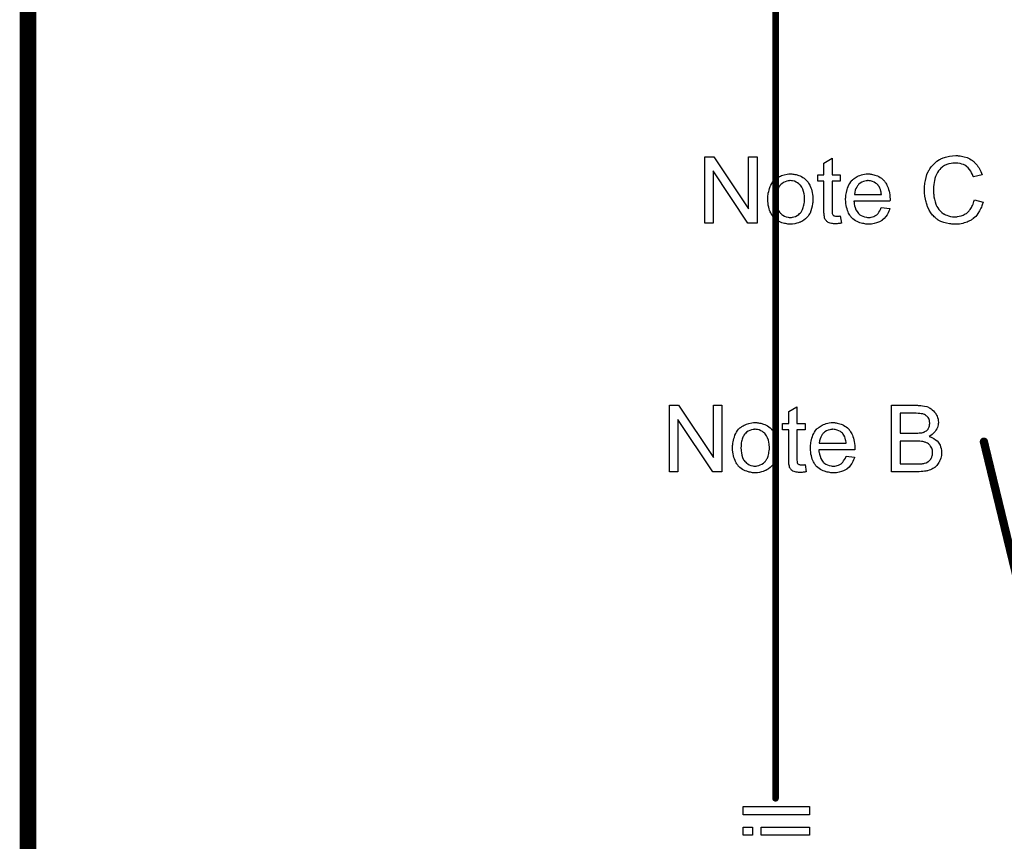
# Model space of a CAD drawing. Extents: x -1.5 to 9, y -3 to 5.
# Tile 27 of 256: x -1.5 to -0.3, y 2.1 to 3.1. Entities that reach past the tile are written whole.
import ezdxf

# ---------------------------------------------------------------- set-up
doc = ezdxf.new("R2010")
doc.units = 0
doc.layers.get('0').update_dxf_attribs({"linetype": 'CONTINUOUS'})
doc.layers.add('qfn16-30-34-a_mechanical_18', color=1, linetype='CONTINUOUS')
doc.layers.add('qfn16-30-34-a_mechanical_19', color=1, linetype='CONTINUOUS')

# ---------------------------------------------------------------- blocks, each defined once
blk = doc.blocks.new('D55')
at = {"const_width": 0.005}
blk.add_lwpolyline([(-0.0025, 0, 1), (0.0025, 0, 1)], format="xyb", close=True, dxfattribs=at)
blk = doc.blocks.new('D58')
at = {"const_width": 0.004}
blk.add_lwpolyline([(-0.002, 0, 1), (0.002, 0, 1)], format="xyb", close=True, dxfattribs=at)

msp = doc.modelspace()

# ---------------------------------------------------------------- linework, layer by layer
at = {"layer": 'qfn16-30-34-a_mechanical_18', "color": 1, "const_width": 0.008}
msp.add_lwpolyline([(-0.6, 2.167498), (-0.6, 3.8)], dxfattribs=at)
at = {"layer": 'qfn16-30-34-a_mechanical_18', "color": 1}
for points in [[(-0.5591, 2.147664), (-0.639164, 2.147664), (-0.639164, 2.157498), (-0.5591, 2.157498), (-0.5591, 2.147664)], [(-0.627942, 2.12302), (-0.639164, 2.12302), (-0.639164, 2.132854), (-0.627942, 2.132854), (-0.627942, 2.12302)], [(-0.5591, 2.12302), (-0.617182, 2.12302), (-0.617182, 2.132854), (-0.5591, 2.132854), (-0.5591, 2.12302)]]:
    msp.add_lwpolyline(points, dxfattribs=at)
at = {"layer": 'qfn16-30-34-a_mechanical_19', "color": 1}
for points, const_width in [([(-1.5, -3), (-1.5, 5.027)], 0.02), ([(-1.5, 3.005), (-1.5, 3.005)], 0.01), ([(-1.5, 3.005), (-1.5, 3.005)], 0.01), ([(-1.495, 3), (-1.495, 3)], 0.01), ([(-1.495, 3), (-1.495, 3)], 0.01), ([(-0.349163, 2.596846), (-0.049163, 1.359787)], 0.01)]:
    msp.add_lwpolyline(points, dxfattribs=dict(at, const_width=const_width))
at = {"layer": 'qfn16-30-34-a_mechanical_19', "color": 1, "const_width": 0.01}
for points in [[(-1.495, 3, 1), (-1.505, 3)], [(-1.5, 3.005, 1), (-1.5, 2.995)]]:
    msp.add_lwpolyline(points, format="xyb", dxfattribs=at)
at = {"layer": 'qfn16-30-34-a_mechanical_19', "color": 1}
for points in [[(-0.622242, 2.859968), (-0.633234, 2.859968), (-0.675117, 2.922793), (-0.675117, 2.859968), (-0.685299, 2.859968), (-0.685299, 2.940032), (-0.674423, 2.940032), (-0.632424, 2.877091), (-0.632424, 2.940032), (-0.622242, 2.940032), (-0.622242, 2.859968)], [(-0.381123, 2.941305), (-0.380082, 2.941189), (-0.378809, 2.941074), (-0.377537, 2.940958), (-0.376033, 2.940611), (-0.372909, 2.939917), (-0.369438, 2.938875), (-0.367702, 2.938181), (-0.366082, 2.937371), (-0.364462, 2.93633), (-0.362843, 2.935289), (-0.362727, 2.935173), (-0.362496, 2.935057), (-0.362033, 2.93471), (-0.361454, 2.934132), (-0.360876, 2.933553), (-0.360066, 2.932743), (-0.359256, 2.931818), (-0.35833, 2.930892), (-0.357405, 2.929735), (-0.356479, 2.928347), (-0.355438, 2.926958), (-0.354512, 2.925454), (-0.353702, 2.923719), (-0.352777, 2.921983), (-0.352083, 2.920132), (-0.351388, 2.918049), (-0.361801, 2.91562), (-0.361801, 2.915735), (-0.361917, 2.915967), (-0.362149, 2.91643), (-0.36238, 2.917008), (-0.362611, 2.917702), (-0.362958, 2.918628), (-0.363884, 2.920479), (-0.365041, 2.922562), (-0.366429, 2.924644), (-0.368165, 2.926611), (-0.370016, 2.928347), (-0.370248, 2.928578), (-0.370942, 2.929041), (-0.372099, 2.929619), (-0.373603, 2.930429), (-0.37557, 2.931123), (-0.377768, 2.931818), (-0.380429, 2.93228), (-0.383322, 2.932396), (-0.384247, 2.932396), (-0.384826, 2.93228), (-0.385636, 2.93228), (-0.386561, 2.932165), (-0.38876, 2.931818), (-0.391189, 2.931355), (-0.393735, 2.930545), (-0.396396, 2.929388), (-0.398825, 2.927884), (-0.398941, 2.927884), (-0.399057, 2.927652), (-0.399867, 2.927074), (-0.400908, 2.926148), (-0.402181, 2.92476), (-0.403685, 2.923024), (-0.405073, 2.921057), (-0.406346, 2.918628), (-0.407503, 2.915967), (-0.407503, 2.915851), (-0.407619, 2.91562), (-0.407734, 2.915273), (-0.40785, 2.914694), (-0.408081, 2.914), (-0.408313, 2.91319), (-0.40866, 2.911223), (-0.409123, 2.908909), (-0.409586, 2.906364), (-0.409817, 2.903587), (-0.409933, 2.900579), (-0.409933, 2.900463), (-0.409933, 2.900116), (-0.409933, 2.899537), (-0.409933, 2.898843), (-0.409817, 2.898033), (-0.409817, 2.896992), (-0.409701, 2.895835), (-0.409586, 2.894562), (-0.409238, 2.891785), (-0.40866, 2.888777), (-0.407966, 2.885769), (-0.40704, 2.882761), (-0.40704, 2.882645), (-0.406924, 2.882414), (-0.406693, 2.882067), (-0.406462, 2.881488), (-0.405767, 2.8801), (-0.404726, 2.87848), (-0.403453, 2.876629), (-0.401834, 2.874662), (-0.399982, 2.872926), (-0.397784, 2.871307), (-0.397668, 2.871307), (-0.397437, 2.871191), (-0.39709, 2.870959), (-0.396627, 2.870728), (-0.396049, 2.870497), (-0.395354, 2.870149), (-0.393735, 2.869455), (-0.391652, 2.868761), (-0.389338, 2.868183), (-0.386793, 2.86772), (-0.384132, 2.867604), (-0.383322, 2.867604), (-0.382627, 2.86772), (-0.381817, 2.86772), (-0.381008, 2.867836), (-0.378925, 2.868298), (-0.376495, 2.868877), (-0.374066, 2.869802), (-0.37152, 2.871075), (-0.370248, 2.871769), (-0.369091, 2.872695), (-0.368975, 2.872811), (-0.368859, 2.872926), (-0.368512, 2.873273), (-0.368049, 2.87362), (-0.367586, 2.874199), (-0.367008, 2.874893), (-0.366314, 2.875587), (-0.365735, 2.876513), (-0.365041, 2.877554), (-0.364231, 2.878711), (-0.363537, 2.879868), (-0.362843, 2.881257), (-0.362264, 2.882761), (-0.361686, 2.884381), (-0.361107, 2.886116), (-0.360644, 2.887967), (-0.35, 2.885306), (-0.35, 2.885191), (-0.350116, 2.884728), (-0.350347, 2.884034), (-0.350694, 2.883108), (-0.351041, 2.882067), (-0.351504, 2.880794), (-0.352083, 2.879405), (-0.352777, 2.877901), (-0.354397, 2.874662), (-0.356479, 2.871422), (-0.357752, 2.869802), (-0.359025, 2.868183), (-0.360413, 2.866794), (-0.362033, 2.865406), (-0.362149, 2.86529), (-0.36238, 2.865059), (-0.362958, 2.864827), (-0.363537, 2.864365), (-0.364462, 2.863786), (-0.365388, 2.863207), (-0.366661, 2.862629), (-0.367933, 2.86205), (-0.369438, 2.861356), (-0.371057, 2.860778), (-0.372793, 2.860199), (-0.374644, 2.859621), (-0.376611, 2.859158), (-0.378694, 2.858927), (-0.380892, 2.858695), (-0.383206, 2.858579), (-0.384479, 2.858579), (-0.385404, 2.858695), (-0.386445, 2.858695), (-0.387718, 2.858811), (-0.389107, 2.859042), (-0.390726, 2.859274), (-0.394082, 2.859852), (-0.397553, 2.860778), (-0.401024, 2.86205), (-0.402644, 2.86286), (-0.404263, 2.863786), (-0.404379, 2.863902), (-0.40461, 2.864017), (-0.405073, 2.864365), (-0.405536, 2.864827), (-0.40623, 2.86529), (-0.40704, 2.865984), (-0.407966, 2.866794), (-0.408891, 2.86772), (-0.409817, 2.868761), (-0.410858, 2.869802), (-0.412941, 2.872463), (-0.414908, 2.875587), (-0.416643, 2.879058), (-0.416643, 2.879174), (-0.416875, 2.879521), (-0.41699, 2.8801), (-0.417337, 2.880794), (-0.417569, 2.88172), (-0.417916, 2.882876), (-0.418379, 2.884149), (-0.418726, 2.885538), (-0.419073, 2.887042), (-0.419536, 2.888777), (-0.420114, 2.892364), (-0.420577, 2.896413), (-0.420808, 2.900579), (-0.420808, 2.900694), (-0.420808, 2.901157), (-0.420808, 2.901851), (-0.420693, 2.902661), (-0.420693, 2.903818), (-0.420577, 2.904975), (-0.420461, 2.906479), (-0.42023, 2.907983), (-0.419651, 2.911339), (-0.418841, 2.915041), (-0.417685, 2.918744), (-0.416065, 2.92233), (-0.415949, 2.922446), (-0.415833, 2.922793), (-0.415602, 2.923256), (-0.415139, 2.923834), (-0.414676, 2.924644), (-0.414098, 2.92557), (-0.412594, 2.927652), (-0.410627, 2.929966), (-0.408313, 2.93228), (-0.405652, 2.934594), (-0.402528, 2.936561), (-0.402412, 2.936677), (-0.402065, 2.936793), (-0.401602, 2.937024), (-0.401024, 2.937371), (-0.400098, 2.937718), (-0.399173, 2.938065), (-0.398015, 2.938528), (-0.396743, 2.938991), (-0.395354, 2.939454), (-0.39385, 2.939917), (-0.390611, 2.940611), (-0.386908, 2.941189), (-0.38309, 2.941421), (-0.381933, 2.941421), (-0.381123, 2.941305)], [(-0.531996, 2.918049), (-0.522046, 2.918049), (-0.522046, 2.910413), (-0.531996, 2.910413), (-0.531996, 2.876282), (-0.531996, 2.87605), (-0.531996, 2.875587), (-0.531996, 2.874893), (-0.53188, 2.874083), (-0.531765, 2.872232), (-0.531649, 2.871422), (-0.531533, 2.870844), (-0.531418, 2.870612), (-0.531071, 2.870149), (-0.530608, 2.869571), (-0.529798, 2.868992), (-0.529566, 2.868877), (-0.528988, 2.868645), (-0.527947, 2.868414), (-0.526442, 2.868298), (-0.525285, 2.868298), (-0.524707, 2.868414), (-0.523897, 2.868414), (-0.522971, 2.86853), (-0.522046, 2.868645), (-0.520773, 2.859968), (-0.521005, 2.859968), (-0.521467, 2.859852), (-0.522277, 2.859736), (-0.523319, 2.859621), (-0.524476, 2.859389), (-0.525748, 2.859274), (-0.528294, 2.859158), (-0.529219, 2.859158), (-0.530145, 2.859274), (-0.531302, 2.859389), (-0.53269, 2.859505), (-0.534079, 2.859852), (-0.535351, 2.860199), (-0.536624, 2.860778), (-0.53674, 2.860893), (-0.537087, 2.861125), (-0.53755, 2.861472), (-0.538244, 2.86205), (-0.538822, 2.862629), (-0.539517, 2.863439), (-0.540211, 2.864249), (-0.540674, 2.86529), (-0.540674, 2.865406), (-0.540905, 2.865869), (-0.541021, 2.866678), (-0.541252, 2.867835), (-0.541484, 2.86934), (-0.541599, 2.870265), (-0.541599, 2.871306), (-0.541715, 2.872579), (-0.541831, 2.873852), (-0.541831, 2.87524), (-0.541831, 2.87686), (-0.541831, 2.910413), (-0.54912, 2.910413), (-0.54912, 2.918049), (-0.541831, 2.918049), (-0.541831, 2.932396), (-0.531996, 2.938297), (-0.531996, 2.918049)], [(-0.580243, 2.919206), (-0.579202, 2.91909), (-0.578045, 2.918859), (-0.576772, 2.918628), (-0.575268, 2.918396), (-0.572144, 2.917355), (-0.570524, 2.916776), (-0.568904, 2.915967), (-0.567285, 2.915157), (-0.565665, 2.914), (-0.564161, 2.912843), (-0.562657, 2.911454), (-0.562541, 2.911339), (-0.562309, 2.911107), (-0.561962, 2.910644), (-0.5615, 2.910066), (-0.560921, 2.909256), (-0.560227, 2.908215), (-0.559533, 2.907058), (-0.558838, 2.905785), (-0.558144, 2.904397), (-0.55745, 2.902661), (-0.556756, 2.900926), (-0.556177, 2.898959), (-0.555715, 2.896876), (-0.555367, 2.894678), (-0.555136, 2.892364), (-0.55502, 2.889818), (-0.55502, 2.889703), (-0.55502, 2.889356), (-0.55502, 2.888777), (-0.55502, 2.887967), (-0.555136, 2.887042), (-0.555252, 2.885885), (-0.555252, 2.884728), (-0.555483, 2.883455), (-0.55583, 2.880562), (-0.556524, 2.87767), (-0.557334, 2.874777), (-0.558491, 2.872116), (-0.558491, 2.872001), (-0.558607, 2.871885), (-0.558838, 2.871538), (-0.55907, 2.871075), (-0.55988, 2.869918), (-0.560921, 2.86853), (-0.562309, 2.86691), (-0.564045, 2.86529), (-0.566012, 2.86367), (-0.568326, 2.862166), (-0.568442, 2.862166), (-0.568557, 2.86205), (-0.568904, 2.861819), (-0.569483, 2.861588), (-0.570061, 2.861356), (-0.570756, 2.861125), (-0.572491, 2.860431), (-0.574458, 2.859852), (-0.576888, 2.859274), (-0.579433, 2.858811), (-0.58221, 2.858695), (-0.583367, 2.858695), (-0.584293, 2.858811), (-0.585334, 2.858927), (-0.586491, 2.859158), (-0.587879, 2.859389), (-0.589268, 2.859621), (-0.592391, 2.860546), (-0.594127, 2.86124), (-0.595747, 2.861935), (-0.597367, 2.86286), (-0.598986, 2.863902), (-0.60049, 2.865059), (-0.601995, 2.866447), (-0.60211, 2.866563), (-0.602342, 2.866794), (-0.602689, 2.867257), (-0.603152, 2.867951), (-0.60373, 2.868761), (-0.604309, 2.869687), (-0.605003, 2.870844), (-0.605697, 2.872232), (-0.606391, 2.873736), (-0.607085, 2.875472), (-0.607664, 2.877323), (-0.608242, 2.87929), (-0.608705, 2.881488), (-0.609052, 2.883802), (-0.609284, 2.886347), (-0.609399, 2.889008), (-0.609399, 2.88924), (-0.609399, 2.889703), (-0.609284, 2.890513), (-0.609284, 2.89167), (-0.609168, 2.892942), (-0.608937, 2.894562), (-0.608705, 2.896182), (-0.608242, 2.898033), (-0.60778, 2.899884), (-0.607201, 2.901851), (-0.606507, 2.903934), (-0.605581, 2.905901), (-0.604656, 2.907752), (-0.603383, 2.909603), (-0.60211, 2.911339), (-0.60049, 2.912843), (-0.600375, 2.912958), (-0.600143, 2.913074), (-0.599681, 2.913421), (-0.599102, 2.913884), (-0.598408, 2.914347), (-0.597482, 2.914925), (-0.596557, 2.915504), (-0.5954, 2.916082), (-0.594127, 2.916661), (-0.592739, 2.917239), (-0.589615, 2.918281), (-0.586028, 2.91909), (-0.584177, 2.919206), (-0.58221, 2.919322), (-0.581053, 2.919322), (-0.580243, 2.919206)], [(-0.486642, 2.919206), (-0.485716, 2.91909), (-0.484559, 2.918859), (-0.483286, 2.918628), (-0.481782, 2.918281), (-0.480394, 2.917934), (-0.478774, 2.917355), (-0.47727, 2.916776), (-0.47565, 2.915967), (-0.47403, 2.915041), (-0.472411, 2.914), (-0.470906, 2.912727), (-0.469518, 2.911339), (-0.469402, 2.911223), (-0.469171, 2.910992), (-0.468824, 2.910529), (-0.468361, 2.909834), (-0.467783, 2.909025), (-0.467204, 2.908099), (-0.46651, 2.906942), (-0.465816, 2.905554), (-0.465122, 2.90405), (-0.464427, 2.90243), (-0.463849, 2.900579), (-0.46327, 2.898612), (-0.462808, 2.896413), (-0.46246, 2.894099), (-0.462229, 2.89167), (-0.462113, 2.889008), (-0.462113, 2.888893), (-0.462113, 2.88843), (-0.462113, 2.88762), (-0.462229, 2.886463), (-0.505616, 2.886463), (-0.505616, 2.886347), (-0.505616, 2.886), (-0.505501, 2.885537), (-0.505501, 2.884843), (-0.505385, 2.884033), (-0.505154, 2.883108), (-0.504807, 2.881025), (-0.504112, 2.878711), (-0.503187, 2.876166), (-0.501914, 2.873852), (-0.500294, 2.871769), (-0.500179, 2.871769), (-0.500063, 2.871538), (-0.499369, 2.870959), (-0.498327, 2.870149), (-0.496939, 2.86934), (-0.495088, 2.868414), (-0.493005, 2.867604), (-0.490691, 2.867026), (-0.489418, 2.86691), (-0.48803, 2.866794), (-0.487104, 2.866794), (-0.486063, 2.86691), (-0.484791, 2.867141), (-0.483402, 2.867488), (-0.481782, 2.867951), (-0.480278, 2.868645), (-0.478774, 2.869571), (-0.478658, 2.869687), (-0.47808, 2.870149), (-0.477386, 2.870844), (-0.476576, 2.871769), (-0.47565, 2.873042), (-0.474609, 2.874662), (-0.473568, 2.876513), (-0.472642, 2.878711), (-0.46246, 2.877439), (-0.46246, 2.877323), (-0.462576, 2.877091), (-0.462692, 2.876629), (-0.462923, 2.875934), (-0.46327, 2.87524), (-0.463617, 2.874315), (-0.464543, 2.872348), (-0.4657, 2.870149), (-0.46732, 2.867835), (-0.469171, 2.865637), (-0.471485, 2.863555), (-0.471601, 2.863555), (-0.471832, 2.863323), (-0.472179, 2.863092), (-0.472642, 2.862745), (-0.473336, 2.862398), (-0.47403, 2.86205), (-0.474956, 2.861588), (-0.475997, 2.861125), (-0.477154, 2.860662), (-0.478311, 2.860199), (-0.481204, 2.859505), (-0.484443, 2.858927), (-0.48803, 2.858695), (-0.489303, 2.858695), (-0.490113, 2.858811), (-0.491154, 2.858927), (-0.492427, 2.859158), (-0.493815, 2.859389), (-0.495319, 2.859621), (-0.498559, 2.860546), (-0.500294, 2.86124), (-0.501914, 2.861935), (-0.50365, 2.86286), (-0.505269, 2.863902), (-0.506774, 2.865059), (-0.508278, 2.866447), (-0.508393, 2.866563), (-0.508625, 2.866794), (-0.508972, 2.867257), (-0.509435, 2.867951), (-0.510013, 2.868761), (-0.510592, 2.869687), (-0.511286, 2.870844), (-0.51198, 2.872116), (-0.512674, 2.87362), (-0.513368, 2.87524), (-0.513947, 2.877091), (-0.514525, 2.879058), (-0.514988, 2.881141), (-0.515335, 2.883455), (-0.515567, 2.885885), (-0.515682, 2.88843), (-0.515682, 2.888546), (-0.515682, 2.889124), (-0.515682, 2.889818), (-0.515567, 2.89086), (-0.515451, 2.892132), (-0.515335, 2.893521), (-0.515104, 2.895141), (-0.514757, 2.89676), (-0.513831, 2.900463), (-0.513253, 2.902314), (-0.512558, 2.904281), (-0.511633, 2.906132), (-0.510592, 2.907868), (-0.509435, 2.909603), (-0.508162, 2.911223), (-0.508046, 2.911339), (-0.507815, 2.91157), (-0.507352, 2.911917), (-0.506774, 2.912496), (-0.506079, 2.913074), (-0.505154, 2.913768), (-0.504112, 2.914578), (-0.50284, 2.915272), (-0.501567, 2.916082), (-0.500063, 2.916776), (-0.498443, 2.917471), (-0.496708, 2.918049), (-0.494856, 2.918628), (-0.492889, 2.918975), (-0.490807, 2.919206), (-0.488609, 2.919322), (-0.487452, 2.919322), (-0.486642, 2.919206)], [(-0.58221, 2.911223), (-0.582904, 2.911223), (-0.583483, 2.911107), (-0.584755, 2.910992), (-0.586491, 2.910529), (-0.588458, 2.909834), (-0.59054, 2.908909), (-0.592507, 2.907521), (-0.593548, 2.906595), (-0.594474, 2.905669), (-0.594474, 2.905554), (-0.594706, 2.905438), (-0.594937, 2.905091), (-0.595284, 2.904628), (-0.595631, 2.90405), (-0.595978, 2.903355), (-0.596441, 2.90243), (-0.596904, 2.901504), (-0.597367, 2.900347), (-0.597829, 2.89919), (-0.598177, 2.897802), (-0.598524, 2.896298), (-0.598871, 2.894678), (-0.599102, 2.892942), (-0.599218, 2.890975), (-0.599333, 2.889008), (-0.599333, 2.888893), (-0.599333, 2.888546), (-0.599333, 2.887967), (-0.599218, 2.887157), (-0.599218, 2.886232), (-0.599102, 2.88519), (-0.598755, 2.882761), (-0.598177, 2.879984), (-0.597251, 2.877207), (-0.596094, 2.874546), (-0.595284, 2.873389), (-0.594474, 2.872232), (-0.594358, 2.872232), (-0.594243, 2.872001), (-0.593548, 2.871422), (-0.592507, 2.870497), (-0.591119, 2.869571), (-0.589383, 2.86853), (-0.587301, 2.867604), (-0.584871, 2.867026), (-0.583598, 2.86691), (-0.58221, 2.866794), (-0.581516, 2.866794), (-0.580937, 2.86691), (-0.579664, 2.867141), (-0.577929, 2.867488), (-0.576078, 2.868182), (-0.573995, 2.869108), (-0.572028, 2.870497), (-0.570987, 2.871422), (-0.570061, 2.872348), (-0.569946, 2.872463), (-0.56983, 2.872579), (-0.569599, 2.872926), (-0.569251, 2.873389), (-0.568904, 2.873968), (-0.568442, 2.874662), (-0.567979, 2.875587), (-0.567516, 2.876513), (-0.567053, 2.87767), (-0.566706, 2.878943), (-0.566243, 2.880331), (-0.565896, 2.881835), (-0.565549, 2.883571), (-0.565318, 2.885306), (-0.565086, 2.887273), (-0.565086, 2.889356), (-0.565086, 2.889471), (-0.565086, 2.889818), (-0.565086, 2.890397), (-0.565202, 2.891091), (-0.565202, 2.892017), (-0.565318, 2.893058), (-0.565665, 2.895488), (-0.566243, 2.898033), (-0.567169, 2.90081), (-0.568442, 2.903355), (-0.569136, 2.904628), (-0.570061, 2.905669), (-0.570061, 2.905785), (-0.570293, 2.905901), (-0.570987, 2.906595), (-0.572028, 2.907405), (-0.573417, 2.908446), (-0.575152, 2.909487), (-0.577235, 2.910413), (-0.579549, 2.910992), (-0.580822, 2.911107), (-0.58221, 2.911223)], [(-0.488493, 2.911223), (-0.489187, 2.911223), (-0.48965, 2.911107), (-0.490923, 2.910992), (-0.492427, 2.910644), (-0.494278, 2.910066), (-0.496245, 2.909256), (-0.498096, 2.908099), (-0.499947, 2.906595), (-0.500179, 2.906363), (-0.500641, 2.905785), (-0.501451, 2.904744), (-0.502261, 2.903355), (-0.503187, 2.901735), (-0.503997, 2.899653), (-0.504691, 2.897223), (-0.505038, 2.894562), (-0.472526, 2.894562), (-0.472526, 2.894678), (-0.472526, 2.894909), (-0.472642, 2.895256), (-0.472642, 2.895719), (-0.472873, 2.897108), (-0.473221, 2.898612), (-0.473799, 2.900463), (-0.474377, 2.902198), (-0.475303, 2.903934), (-0.476344, 2.905438), (-0.476344, 2.905554), (-0.476576, 2.905669), (-0.477154, 2.906363), (-0.478196, 2.907289), (-0.479584, 2.90833), (-0.48132, 2.909372), (-0.483402, 2.910297), (-0.485832, 2.910992), (-0.487104, 2.911107), (-0.488493, 2.911223)], [(-0.664606, 2.560604), (-0.675597, 2.560604), (-0.717481, 2.623429), (-0.717481, 2.560604), (-0.727662, 2.560604), (-0.727662, 2.640669), (-0.716787, 2.640669), (-0.674788, 2.577728), (-0.674788, 2.640669), (-0.664606, 2.640669), (-0.664606, 2.560604)], [(-0.57436, 2.618686), (-0.56441, 2.618686), (-0.56441, 2.611049), (-0.57436, 2.611049), (-0.57436, 2.576918), (-0.57436, 2.576686), (-0.57436, 2.576224), (-0.57436, 2.57553), (-0.574244, 2.57472), (-0.574129, 2.572868), (-0.574013, 2.572059), (-0.573897, 2.57148), (-0.573781, 2.571249), (-0.573434, 2.570786), (-0.572971, 2.570207), (-0.572162, 2.569629), (-0.57193, 2.569513), (-0.571352, 2.569282), (-0.57031, 2.56905), (-0.568806, 2.568935), (-0.567649, 2.568935), (-0.567071, 2.56905), (-0.566261, 2.56905), (-0.565335, 2.569166), (-0.56441, 2.569282), (-0.563137, 2.560604), (-0.563368, 2.560604), (-0.563831, 2.560488), (-0.564641, 2.560373), (-0.565682, 2.560257), (-0.566839, 2.560026), (-0.568112, 2.55991), (-0.570658, 2.559794), (-0.571583, 2.559794), (-0.572509, 2.55991), (-0.573666, 2.560026), (-0.575054, 2.560141), (-0.576442, 2.560488), (-0.577715, 2.560836), (-0.578988, 2.561414), (-0.579104, 2.56153), (-0.579451, 2.561761), (-0.579913, 2.562108), (-0.580608, 2.562687), (-0.581186, 2.563265), (-0.58188, 2.564075), (-0.582575, 2.564885), (-0.583037, 2.565926), (-0.583037, 2.566042), (-0.583269, 2.566505), (-0.583385, 2.567315), (-0.583616, 2.568472), (-0.583847, 2.569976), (-0.583963, 2.570901), (-0.583963, 2.571943), (-0.584079, 2.573215), (-0.584194, 2.574488), (-0.584194, 2.575877), (-0.584194, 2.577496), (-0.584194, 2.611049), (-0.591484, 2.611049), (-0.591484, 2.618686), (-0.584194, 2.618686), (-0.584194, 2.633032), (-0.57436, 2.638933), (-0.57436, 2.618686)], [(-0.428231, 2.640553), (-0.427305, 2.640553), (-0.425223, 2.640322), (-0.422909, 2.64009), (-0.420479, 2.639627), (-0.418049, 2.639049), (-0.415851, 2.638239), (-0.415735, 2.638239), (-0.41562, 2.638123), (-0.414925, 2.637776), (-0.413884, 2.637198), (-0.412727, 2.636388), (-0.411339, 2.635347), (-0.409834, 2.634074), (-0.408446, 2.632454), (-0.407173, 2.630718), (-0.407058, 2.630487), (-0.406711, 2.629793), (-0.406132, 2.628867), (-0.405554, 2.627479), (-0.404975, 2.625859), (-0.404397, 2.624124), (-0.40405, 2.622157), (-0.403934, 2.62019), (-0.403934, 2.619958), (-0.403934, 2.61938), (-0.40405, 2.618339), (-0.404281, 2.617066), (-0.404628, 2.615562), (-0.405207, 2.613942), (-0.405901, 2.612322), (-0.406826, 2.610587), (-0.406942, 2.610355), (-0.407289, 2.609892), (-0.407983, 2.608967), (-0.408909, 2.608041), (-0.410066, 2.606884), (-0.411454, 2.605612), (-0.41319, 2.604455), (-0.415157, 2.603298), (-0.415041, 2.603298), (-0.41481, 2.603182), (-0.414462, 2.603066), (-0.414, 2.602835), (-0.412611, 2.602372), (-0.410991, 2.601562), (-0.409256, 2.600521), (-0.407289, 2.599248), (-0.405554, 2.597744), (-0.403934, 2.595893), (-0.403818, 2.595661), (-0.403355, 2.594967), (-0.402661, 2.593926), (-0.401967, 2.592537), (-0.401273, 2.590686), (-0.400579, 2.588719), (-0.400116, 2.586405), (-0.4, 2.58386), (-0.4, 2.583744), (-0.4, 2.583629), (-0.4, 2.582934), (-0.400116, 2.581777), (-0.400347, 2.580389), (-0.400579, 2.578769), (-0.401041, 2.577034), (-0.40162, 2.575182), (-0.40243, 2.573331), (-0.402545, 2.5731), (-0.402892, 2.572521), (-0.403355, 2.571711), (-0.40405, 2.570555), (-0.404975, 2.569398), (-0.405901, 2.568125), (-0.407058, 2.566852), (-0.40833, 2.565811), (-0.408446, 2.565695), (-0.408909, 2.565348), (-0.409719, 2.564885), (-0.41076, 2.564422), (-0.412033, 2.563728), (-0.413537, 2.563034), (-0.415157, 2.562456), (-0.417124, 2.561877), (-0.417355, 2.561877), (-0.418049, 2.561646), (-0.419206, 2.56153), (-0.42071, 2.561298), (-0.422562, 2.561067), (-0.42476, 2.560836), (-0.42719, 2.56072), (-0.429966, 2.560604), (-0.460511, 2.560604), (-0.460511, 2.640669), (-0.429041, 2.640669), (-0.428231, 2.640553)], [(-0.622607, 2.619843), (-0.621566, 2.619727), (-0.620409, 2.619495), (-0.619136, 2.619264), (-0.617632, 2.619033), (-0.614508, 2.617991), (-0.612888, 2.617413), (-0.611268, 2.616603), (-0.609648, 2.615793), (-0.608029, 2.614636), (-0.606524, 2.613479), (-0.60502, 2.612091), (-0.604905, 2.611975), (-0.604673, 2.611744), (-0.604326, 2.611281), (-0.603863, 2.610702), (-0.603285, 2.609892), (-0.602591, 2.608851), (-0.601896, 2.607694), (-0.601202, 2.606421), (-0.600508, 2.605033), (-0.599814, 2.603298), (-0.59912, 2.601562), (-0.598541, 2.599595), (-0.598078, 2.597512), (-0.597731, 2.595314), (-0.5975, 2.593), (-0.597384, 2.590455), (-0.597384, 2.590339), (-0.597384, 2.589992), (-0.597384, 2.589414), (-0.597384, 2.588604), (-0.5975, 2.587678), (-0.597616, 2.586521), (-0.597616, 2.585364), (-0.597847, 2.584091), (-0.598194, 2.581199), (-0.598888, 2.578306), (-0.599698, 2.575414), (-0.600855, 2.572753), (-0.600855, 2.572637), (-0.600971, 2.572521), (-0.601202, 2.572174), (-0.601434, 2.571711), (-0.602244, 2.570554), (-0.603285, 2.569166), (-0.604673, 2.567546), (-0.606409, 2.565926), (-0.608376, 2.564307), (-0.61069, 2.562802), (-0.610805, 2.562802), (-0.610921, 2.562687), (-0.611268, 2.562455), (-0.611847, 2.562224), (-0.612425, 2.561993), (-0.613119, 2.561761), (-0.614855, 2.561067), (-0.616822, 2.560488), (-0.619251, 2.55991), (-0.621797, 2.559447), (-0.624574, 2.559331), (-0.625731, 2.559331), (-0.626656, 2.559447), (-0.627698, 2.559563), (-0.628855, 2.559794), (-0.630243, 2.560026), (-0.631631, 2.560257), (-0.634755, 2.561183), (-0.636491, 2.561877), (-0.638111, 2.562571), (-0.63973, 2.563497), (-0.64135, 2.564538), (-0.642854, 2.565695), (-0.644358, 2.567083), (-0.644474, 2.567199), (-0.644706, 2.56743), (-0.645053, 2.567893), (-0.645515, 2.568588), (-0.646094, 2.569397), (-0.646672, 2.570323), (-0.647367, 2.57148), (-0.648061, 2.572868), (-0.648755, 2.574372), (-0.649449, 2.576108), (-0.650028, 2.577959), (-0.650606, 2.579926), (-0.651069, 2.582124), (-0.651416, 2.584438), (-0.651648, 2.586984), (-0.651763, 2.589645), (-0.651763, 2.589876), (-0.651763, 2.590339), (-0.651648, 2.591149), (-0.651648, 2.592306), (-0.651532, 2.593579), (-0.6513, 2.595198), (-0.651069, 2.596818), (-0.650606, 2.598669), (-0.650143, 2.600521), (-0.649565, 2.602488), (-0.648871, 2.60457), (-0.647945, 2.606537), (-0.647019, 2.608388), (-0.645747, 2.61024), (-0.644474, 2.611975), (-0.642854, 2.613479), (-0.642739, 2.613595), (-0.642507, 2.613711), (-0.642044, 2.614058), (-0.641466, 2.61452), (-0.640772, 2.614983), (-0.639846, 2.615562), (-0.63892, 2.61614), (-0.637764, 2.616719), (-0.636491, 2.617297), (-0.635102, 2.617876), (-0.631979, 2.618917), (-0.628392, 2.619727), (-0.626541, 2.619843), (-0.624574, 2.619958), (-0.623417, 2.619958), (-0.622607, 2.619843)], [(-0.529005, 2.619843), (-0.52808, 2.619727), (-0.526923, 2.619495), (-0.52565, 2.619264), (-0.524146, 2.618917), (-0.522758, 2.61857), (-0.521138, 2.617991), (-0.519634, 2.617413), (-0.518014, 2.616603), (-0.516394, 2.615677), (-0.514774, 2.614636), (-0.51327, 2.613363), (-0.511882, 2.611975), (-0.511766, 2.611859), (-0.511535, 2.611628), (-0.511188, 2.611165), (-0.510725, 2.610471), (-0.510146, 2.609661), (-0.509568, 2.608735), (-0.508874, 2.607578), (-0.50818, 2.60619), (-0.507485, 2.604686), (-0.506791, 2.603066), (-0.506213, 2.601215), (-0.505634, 2.599248), (-0.505171, 2.59705), (-0.504824, 2.594736), (-0.504593, 2.592306), (-0.504477, 2.589645), (-0.504477, 2.589529), (-0.504477, 2.589066), (-0.504477, 2.588256), (-0.504593, 2.587099), (-0.54798, 2.587099), (-0.54798, 2.586984), (-0.54798, 2.586637), (-0.547865, 2.586174), (-0.547865, 2.58548), (-0.547749, 2.58467), (-0.547518, 2.583744), (-0.54717, 2.581662), (-0.546476, 2.579348), (-0.545551, 2.576802), (-0.544278, 2.574488), (-0.542658, 2.572406), (-0.542542, 2.572406), (-0.542427, 2.572174), (-0.541732, 2.571596), (-0.540691, 2.570786), (-0.539303, 2.569976), (-0.537452, 2.56905), (-0.535369, 2.56824), (-0.533055, 2.567662), (-0.531782, 2.567546), (-0.530394, 2.56743), (-0.529468, 2.56743), (-0.528427, 2.567546), (-0.527154, 2.567778), (-0.525766, 2.568125), (-0.524146, 2.568588), (-0.522642, 2.569282), (-0.521138, 2.570207), (-0.521022, 2.570323), (-0.520444, 2.570786), (-0.51975, 2.57148), (-0.51894, 2.572406), (-0.518014, 2.573678), (-0.516973, 2.575298), (-0.515931, 2.577149), (-0.515006, 2.579348), (-0.504824, 2.578075), (-0.504824, 2.577959), (-0.50494, 2.577728), (-0.505056, 2.577265), (-0.505287, 2.576571), (-0.505634, 2.575877), (-0.505981, 2.574951), (-0.506907, 2.572984), (-0.508064, 2.570786), (-0.509684, 2.568472), (-0.511535, 2.566273), (-0.513849, 2.564191), (-0.513965, 2.564191), (-0.514196, 2.563959), (-0.514543, 2.563728), (-0.515006, 2.563381), (-0.5157, 2.563034), (-0.516394, 2.562687), (-0.51732, 2.562224), (-0.518361, 2.561761), (-0.519518, 2.561298), (-0.520675, 2.560836), (-0.523568, 2.560141), (-0.526807, 2.559563), (-0.530394, 2.559331), (-0.531667, 2.559331), (-0.532476, 2.559447), (-0.533518, 2.559563), (-0.53479, 2.559794), (-0.536179, 2.560026), (-0.537683, 2.560257), (-0.540923, 2.561183), (-0.542658, 2.561877), (-0.544278, 2.562571), (-0.546013, 2.563497), (-0.547633, 2.564538), (-0.549137, 2.565695), (-0.550641, 2.567083), (-0.550757, 2.567199), (-0.550989, 2.56743), (-0.551336, 2.567893), (-0.551798, 2.568588), (-0.552377, 2.569397), (-0.552955, 2.570323), (-0.55365, 2.57148), (-0.554344, 2.572753), (-0.555038, 2.574257), (-0.555732, 2.575877), (-0.556311, 2.577728), (-0.556889, 2.579695), (-0.557352, 2.581777), (-0.557699, 2.584091), (-0.557931, 2.586521), (-0.558046, 2.589066), (-0.558046, 2.589182), (-0.558046, 2.589761), (-0.558046, 2.590455), (-0.557931, 2.591496), (-0.557815, 2.592769), (-0.557699, 2.594157), (-0.557468, 2.595777), (-0.557121, 2.597397), (-0.556195, 2.601099), (-0.555616, 2.60295), (-0.554922, 2.604917), (-0.553997, 2.606769), (-0.552955, 2.608504), (-0.551798, 2.61024), (-0.550526, 2.611859), (-0.55041, 2.611975), (-0.550179, 2.612206), (-0.549716, 2.612553), (-0.549137, 2.613132), (-0.548443, 2.613711), (-0.547518, 2.614405), (-0.546476, 2.615215), (-0.545203, 2.615909), (-0.543931, 2.616719), (-0.542427, 2.617413), (-0.540807, 2.618107), (-0.539071, 2.618686), (-0.53722, 2.619264), (-0.535253, 2.619611), (-0.533171, 2.619843), (-0.530972, 2.619958), (-0.529815, 2.619958), (-0.529005, 2.619843)], [(-0.430892, 2.631181), (-0.449867, 2.631181), (-0.449867, 2.607116), (-0.430198, 2.607116), (-0.428694, 2.607231), (-0.427074, 2.607347), (-0.425454, 2.607463), (-0.423834, 2.607694), (-0.422562, 2.607926), (-0.42233, 2.608041), (-0.421867, 2.608157), (-0.421173, 2.608504), (-0.420248, 2.608967), (-0.419322, 2.60943), (-0.418281, 2.610124), (-0.417239, 2.61105), (-0.416429, 2.611975), (-0.416314, 2.612091), (-0.416082, 2.612438), (-0.415735, 2.613132), (-0.415388, 2.613942), (-0.415041, 2.614868), (-0.414694, 2.616025), (-0.414462, 2.617413), (-0.414347, 2.618917), (-0.414347, 2.619148), (-0.414347, 2.619611), (-0.414462, 2.620305), (-0.414578, 2.621231), (-0.41481, 2.622388), (-0.415157, 2.623545), (-0.41562, 2.624702), (-0.416314, 2.625859), (-0.416429, 2.625975), (-0.416661, 2.626322), (-0.417124, 2.6269), (-0.417702, 2.627479), (-0.418512, 2.628173), (-0.419438, 2.628867), (-0.420595, 2.629561), (-0.421867, 2.630024), (-0.421983, 2.630024), (-0.422562, 2.630256), (-0.423371, 2.630371), (-0.424644, 2.630603), (-0.42638, 2.630834), (-0.428346, 2.63095), (-0.430892, 2.631181)], [(-0.624574, 2.611859), (-0.625268, 2.611859), (-0.625846, 2.611744), (-0.627119, 2.611628), (-0.628855, 2.611165), (-0.630822, 2.610471), (-0.632904, 2.609545), (-0.634871, 2.608157), (-0.635912, 2.607231), (-0.636838, 2.606306), (-0.636838, 2.60619), (-0.637069, 2.606074), (-0.637301, 2.605727), (-0.637648, 2.605264), (-0.637995, 2.604686), (-0.638342, 2.603992), (-0.638805, 2.603066), (-0.639268, 2.60214), (-0.63973, 2.600983), (-0.640193, 2.599827), (-0.64054, 2.598438), (-0.640887, 2.596934), (-0.641235, 2.595314), (-0.641466, 2.593579), (-0.641582, 2.591612), (-0.641697, 2.589645), (-0.641697, 2.589529), (-0.641697, 2.589182), (-0.641697, 2.588604), (-0.641582, 2.587794), (-0.641582, 2.586868), (-0.641466, 2.585827), (-0.641119, 2.583397), (-0.64054, 2.58062), (-0.639615, 2.577843), (-0.638458, 2.575182), (-0.637648, 2.574025), (-0.636838, 2.572868), (-0.636722, 2.572868), (-0.636606, 2.572637), (-0.635912, 2.572059), (-0.634871, 2.571133), (-0.633483, 2.570207), (-0.631747, 2.569166), (-0.629664, 2.56824), (-0.627235, 2.567662), (-0.625962, 2.567546), (-0.624574, 2.56743), (-0.62388, 2.56743), (-0.623301, 2.567546), (-0.622028, 2.567778), (-0.620293, 2.568125), (-0.618442, 2.568819), (-0.616359, 2.569744), (-0.614392, 2.571133), (-0.613351, 2.572059), (-0.612425, 2.572984), (-0.612309, 2.5731), (-0.612194, 2.573215), (-0.611962, 2.573563), (-0.611615, 2.574025), (-0.611268, 2.574604), (-0.610805, 2.575298), (-0.610343, 2.576224), (-0.60988, 2.577149), (-0.609417, 2.578306), (-0.60907, 2.579579), (-0.608607, 2.580967), (-0.60826, 2.582472), (-0.607913, 2.584207), (-0.607682, 2.585943), (-0.60745, 2.587909), (-0.60745, 2.589992), (-0.60745, 2.590108), (-0.60745, 2.590455), (-0.60745, 2.591033), (-0.607566, 2.591727), (-0.607566, 2.592653), (-0.607682, 2.593694), (-0.608029, 2.596124), (-0.608607, 2.598669), (-0.609533, 2.601446), (-0.610805, 2.603992), (-0.6115, 2.605264), (-0.612425, 2.606306), (-0.612425, 2.606421), (-0.612657, 2.606537), (-0.613351, 2.607231), (-0.614392, 2.608041), (-0.61578, 2.609082), (-0.617516, 2.610124), (-0.619599, 2.611049), (-0.621913, 2.611628), (-0.623185, 2.611744), (-0.624574, 2.611859)], [(-0.530857, 2.611859), (-0.531551, 2.611859), (-0.532014, 2.611744), (-0.533286, 2.611628), (-0.53479, 2.611281), (-0.536642, 2.610702), (-0.538609, 2.609892), (-0.54046, 2.608735), (-0.542311, 2.607231), (-0.542542, 2.607), (-0.543005, 2.606421), (-0.543815, 2.60538), (-0.544625, 2.603992), (-0.545551, 2.602372), (-0.546361, 2.600289), (-0.547055, 2.59786), (-0.547402, 2.595198), (-0.51489, 2.595198), (-0.51489, 2.595314), (-0.51489, 2.595546), (-0.515006, 2.595893), (-0.515006, 2.596356), (-0.515237, 2.597744), (-0.515584, 2.599248), (-0.516163, 2.601099), (-0.516741, 2.602835), (-0.517667, 2.60457), (-0.518708, 2.606074), (-0.518708, 2.60619), (-0.51894, 2.606306), (-0.519518, 2.607), (-0.520559, 2.607925), (-0.521948, 2.608967), (-0.523683, 2.610008), (-0.525766, 2.610934), (-0.528196, 2.611628), (-0.529468, 2.611744), (-0.530857, 2.611859)], [(-0.428809, 2.597628), (-0.449867, 2.597628), (-0.449867, 2.570092), (-0.427074, 2.570092), (-0.424644, 2.570207), (-0.423603, 2.570323), (-0.422677, 2.570439), (-0.422562, 2.570439), (-0.422099, 2.570555), (-0.421404, 2.57067), (-0.420595, 2.570902), (-0.418628, 2.571596), (-0.416661, 2.572521), (-0.416545, 2.572637), (-0.416198, 2.572869), (-0.415735, 2.573216), (-0.415157, 2.573678), (-0.414578, 2.574373), (-0.413768, 2.575067), (-0.41319, 2.575992), (-0.412496, 2.577034), (-0.41238, 2.577149), (-0.412264, 2.577497), (-0.412033, 2.578191), (-0.411686, 2.579001), (-0.411339, 2.579926), (-0.411107, 2.581083), (-0.410991, 2.582472), (-0.410876, 2.58386), (-0.410876, 2.584091), (-0.410876, 2.584554), (-0.410991, 2.58548), (-0.411223, 2.586521), (-0.411454, 2.587678), (-0.411917, 2.588951), (-0.412496, 2.590224), (-0.413305, 2.591496), (-0.413421, 2.591612), (-0.413768, 2.592075), (-0.414231, 2.592653), (-0.414925, 2.593347), (-0.415851, 2.594157), (-0.417008, 2.594967), (-0.418281, 2.595661), (-0.419785, 2.59624), (-0.420016, 2.596356), (-0.420479, 2.596471), (-0.42152, 2.596703), (-0.422793, 2.596934), (-0.424413, 2.597166), (-0.42638, 2.597397), (-0.428809, 2.597628)]]:
    msp.add_lwpolyline(points, dxfattribs=at)

# ---------------------------------------------------------------- block references
at = {"layer": 'qfn16-30-34-a_mechanical_18'}
msp.add_blockref('D58', (-0.6, 2.167498), dxfattribs=at)
at = {"layer": 'qfn16-30-34-a_mechanical_19'}
for p in [(-1.505, 3), (-1.5, 3.005), (-1.5, 3.005), (-1.5, 3.005), (-1.5, 2.995), (-1.495, 3), (-1.495, 3), (-1.495, 3), (-0.349163, 2.596846)]:
    msp.add_blockref('D55', p, dxfattribs=at)

doc.saveas('drawing.dxf')
